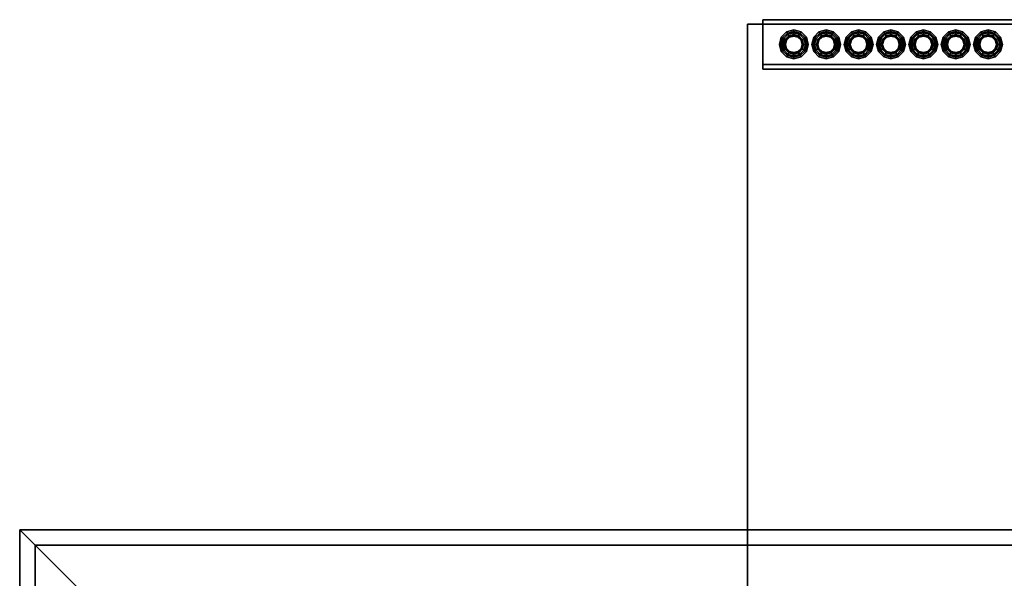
# Model space of a CAD drawing. Header units: metres. Extents: x -2 to 38, y -14 to 35.9.
# Tile 6 of 39: x 5.3 to 11.7, y 30.4 to 34. Entities that reach past the tile are written whole.
import ezdxf

# ---------------------------------------------------------------- set-up
doc = ezdxf.new("R2010")
doc.units = ezdxf.units.M
for name, color, linetype in [('GRANITE', 8, 'Continuous'), ('RUSTIC', 8, 'Continuous'), ('SLATE', 8, 'Continuous'), ('SOFFIT', 8, 'Continuous'), ('STUCCO', 8, 'Continuous')]:
    doc.layers.add(name, color=color, linetype=linetype)

msp = doc.modelspace()

# ---------------------------------------------------------------- linework, layer by layer
at = {"layer": 'GRANITE'}
for points in [[(10, 30), (10, 34), (26, 34), (26, 30)], [(10, 30), (26, 30), (26, 34), (10, 34)]]:
    msp.add_lwpolyline(points, close=True, dxfattribs=at)
at = {"layer": 'RUSTIC'}
for points in [[(10, 30), (10, 34), (26, 34), (26, 30)], [(10, 30), (26, 30), (26, 34), (10, 34)]]:
    msp.add_lwpolyline(points, close=True, dxfattribs=at)
at = {"layer": 'SLATE'}
for points in [[(5.28, 30.72), (5.28, 15.28), (13, 23)], [(30.72, 30.72), (5.28, 30.72), (13, 23), (23, 23)]]:
    msp.add_lwpolyline(points, close=True, dxfattribs=at)
at = {"layer": 'SOFFIT'}
msp.add_lwpolyline([(5.28, 15.28), (5.28, 30.72), (30.72, 30.72), (30.72, 15.28)], close=True, dxfattribs=at)
at = {"layer": 'STUCCO'}
for points in [[(10.1, 33.71), (10.1, 34.03), (16, 34.03), (16, 33.71)], [(10.1, 33.71), (16, 33.71), (16, 34.03), (10.1, 34.03)], [(10.1, 33.74), (10.1, 34), (16, 34), (16, 33.74)], [(10.1, 33.74), (16, 33.74), (16, 34), (10.1, 34)], [(10.2493, 33.8993), (10.2415, 33.87), (10.2063, 33.87), (10.2188, 33.9169)], [(10.2188, 33.9169), (10.2063, 33.87), (10.216, 33.87), (10.2272, 33.912)], [(10.2272, 33.912), (10.216, 33.87), (10.2415, 33.87), (10.2493, 33.8993)], [(10.2707, 33.9207), (10.2493, 33.8993), (10.2188, 33.9169), (10.2531, 33.9512)], [(10.2531, 33.9512), (10.2188, 33.9169), (10.2272, 33.912), (10.258, 33.9427)], [(10.365, 33.8325), (10.3375, 33.8051), (10.3, 33.795), (10.2625, 33.8051), (10.235, 33.8325), (10.225, 33.87), (10.235, 33.9075), (10.2625, 33.935), (10.3, 33.945), (10.3375, 33.935), (10.365, 33.9075), (10.375, 33.87)], [(10.235, 33.9075), (10.225, 33.87), (10.2415, 33.87), (10.2493, 33.8993)], [(10.258, 33.9427), (10.2272, 33.912), (10.2493, 33.8993), (10.2707, 33.9207)], [(10.2625, 33.935), (10.235, 33.9075), (10.2493, 33.8993), (10.2707, 33.9207)], [(10.3637, 33.87), (10.3552, 33.9019), (10.3319, 33.9252), (10.3, 33.9338), (10.2681, 33.9252), (10.2448, 33.9019), (10.2363, 33.87), (10.2448, 33.8381), (10.2681, 33.8148), (10.3, 33.8062), (10.3319, 33.8148), (10.3552, 33.8381)], [(10.273, 33.9168), (10.2532, 33.897), (10.2448, 33.9019), (10.2681, 33.9252)], [(10.2707, 33.9207), (10.2493, 33.8993), (10.2532, 33.897), (10.273, 33.9168)], [(10.3, 33.9285), (10.2707, 33.9207), (10.2531, 33.9512), (10.3, 33.9637)], [(10.3, 33.9637), (10.2531, 33.9512), (10.258, 33.9427), (10.3, 33.954)], [(10.3, 33.954), (10.258, 33.9427), (10.2707, 33.9207), (10.3, 33.9285)], [(10.3, 33.945), (10.2625, 33.935), (10.2707, 33.9207), (10.3, 33.9285)], [(10.3, 33.924), (10.273, 33.9168), (10.2681, 33.9252), (10.3, 33.9338)], [(10.3, 33.9285), (10.2707, 33.9207), (10.273, 33.9168), (10.3, 33.924)], [(10.3293, 33.9207), (10.3, 33.9285), (10.3, 33.9637), (10.3469, 33.9512)], [(10.3469, 33.9512), (10.3, 33.9637), (10.3, 33.954), (10.342, 33.9427)], [(10.342, 33.9427), (10.3, 33.954), (10.3, 33.9285), (10.3293, 33.9207)], [(10.3375, 33.935), (10.3, 33.945), (10.3, 33.9285), (10.3293, 33.9207)], [(10.327, 33.9168), (10.3, 33.924), (10.3, 33.9338), (10.3319, 33.9252)], [(10.3293, 33.9207), (10.3, 33.9285), (10.3, 33.924), (10.327, 33.9168)], [(10.3468, 33.897), (10.327, 33.9168), (10.3319, 33.9252), (10.3552, 33.9019)], [(10.3507, 33.8993), (10.3293, 33.9207), (10.327, 33.9168), (10.3468, 33.897)], [(10.3507, 33.8993), (10.3293, 33.9207), (10.3469, 33.9512), (10.3812, 33.9169)], [(10.3727, 33.912), (10.342, 33.9427), (10.3293, 33.9207), (10.3507, 33.8993)], [(10.365, 33.9075), (10.3375, 33.935), (10.3293, 33.9207), (10.3507, 33.8993)], [(10.3812, 33.9169), (10.3469, 33.9512), (10.342, 33.9427), (10.3727, 33.912)], [(10.3585, 33.87), (10.3507, 33.8993), (10.3812, 33.9169), (10.3938, 33.87)], [(10.384, 33.87), (10.3727, 33.912), (10.3507, 33.8993), (10.3585, 33.87)], [(10.375, 33.87), (10.365, 33.9075), (10.3507, 33.8993), (10.3585, 33.87)], [(10.3938, 33.87), (10.3812, 33.9169), (10.3727, 33.912), (10.384, 33.87)], [(10.4593, 33.8993), (10.4515, 33.87), (10.4162, 33.87), (10.4288, 33.9169)], [(10.4288, 33.9169), (10.4162, 33.87), (10.426, 33.87), (10.4373, 33.912)], [(10.4373, 33.912), (10.426, 33.87), (10.4515, 33.87), (10.4593, 33.8993)], [(10.4808, 33.9207), (10.4593, 33.8993), (10.4288, 33.9169), (10.4631, 33.9512)], [(10.4631, 33.9512), (10.4288, 33.9169), (10.4373, 33.912), (10.468, 33.9427)], [(10.5749, 33.8325), (10.5475, 33.8051), (10.51, 33.795), (10.4725, 33.8051), (10.4451, 33.8325), (10.435, 33.87), (10.4451, 33.9075), (10.4725, 33.935), (10.51, 33.945), (10.5475, 33.935), (10.5749, 33.9075), (10.585, 33.87)], [(10.4451, 33.9075), (10.435, 33.87), (10.4515, 33.87), (10.4593, 33.8993)], [(10.468, 33.9427), (10.4373, 33.912), (10.4593, 33.8993), (10.4808, 33.9207)], [(10.4725, 33.935), (10.4451, 33.9075), (10.4593, 33.8993), (10.4808, 33.9207)], [(10.5738, 33.87), (10.5652, 33.9019), (10.5419, 33.9252), (10.51, 33.9338), (10.4781, 33.9252), (10.4548, 33.9019), (10.4462, 33.87), (10.4548, 33.8381), (10.4781, 33.8148), (10.51, 33.8062), (10.5419, 33.8148), (10.5652, 33.8381)], [(10.483, 33.9168), (10.4632, 33.897), (10.4548, 33.9019), (10.4781, 33.9252)], [(10.4808, 33.9207), (10.4593, 33.8993), (10.4632, 33.897), (10.483, 33.9168)], [(10.51, 33.9285), (10.4808, 33.9207), (10.4631, 33.9512), (10.51, 33.9637)], [(10.51, 33.9637), (10.4631, 33.9512), (10.468, 33.9427), (10.51, 33.954)], [(10.51, 33.954), (10.468, 33.9427), (10.4808, 33.9207), (10.51, 33.9285)], [(10.51, 33.945), (10.4725, 33.935), (10.4808, 33.9207), (10.51, 33.9285)], [(10.51, 33.924), (10.483, 33.9168), (10.4781, 33.9252), (10.51, 33.9338)], [(10.51, 33.9285), (10.4808, 33.9207), (10.483, 33.9168), (10.51, 33.924)], [(10.5392, 33.9207), (10.51, 33.9285), (10.51, 33.9637), (10.5569, 33.9512)], [(10.5569, 33.9512), (10.51, 33.9637), (10.51, 33.954), (10.552, 33.9427)], [(10.552, 33.9427), (10.51, 33.954), (10.51, 33.9285), (10.5392, 33.9207)], [(10.5475, 33.935), (10.51, 33.945), (10.51, 33.9285), (10.5392, 33.9207)], [(10.537, 33.9168), (10.51, 33.924), (10.51, 33.9338), (10.5419, 33.9252)], [(10.5392, 33.9207), (10.51, 33.9285), (10.51, 33.924), (10.537, 33.9168)], [(10.5568, 33.897), (10.537, 33.9168), (10.5419, 33.9252), (10.5652, 33.9019)], [(10.5607, 33.8993), (10.5392, 33.9207), (10.537, 33.9168), (10.5568, 33.897)], [(10.5607, 33.8993), (10.5392, 33.9207), (10.5569, 33.9512), (10.5912, 33.9169)], [(10.5828, 33.912), (10.552, 33.9427), (10.5392, 33.9207), (10.5607, 33.8993)], [(10.5749, 33.9075), (10.5475, 33.935), (10.5392, 33.9207), (10.5607, 33.8993)], [(10.5912, 33.9169), (10.5569, 33.9512), (10.552, 33.9427), (10.5828, 33.912)], [(10.5685, 33.87), (10.5607, 33.8993), (10.5912, 33.9169), (10.6037, 33.87)], [(10.594, 33.87), (10.5828, 33.912), (10.5607, 33.8993), (10.5685, 33.87)], [(10.585, 33.87), (10.5749, 33.9075), (10.5607, 33.8993), (10.5685, 33.87)], [(10.6037, 33.87), (10.5912, 33.9169), (10.5828, 33.912), (10.594, 33.87)], [(10.6693, 33.8993), (10.6615, 33.87), (10.6263, 33.87), (10.6388, 33.9169)], [(10.6388, 33.9169), (10.6263, 33.87), (10.636, 33.87), (10.6472, 33.912)], [(10.6472, 33.912), (10.636, 33.87), (10.6615, 33.87), (10.6693, 33.8993)], [(10.6907, 33.9207), (10.6693, 33.8993), (10.6388, 33.9169), (10.6731, 33.9512)], [(10.6731, 33.9512), (10.6388, 33.9169), (10.6472, 33.912), (10.678, 33.9427)], [(10.785, 33.8325), (10.7575, 33.8051), (10.72, 33.795), (10.6825, 33.8051), (10.655, 33.8325), (10.645, 33.87), (10.655, 33.9075), (10.6825, 33.935), (10.72, 33.945), (10.7575, 33.935), (10.785, 33.9075), (10.795, 33.87)], [(10.655, 33.9075), (10.645, 33.87), (10.6615, 33.87), (10.6693, 33.8993)], [(10.678, 33.9427), (10.6472, 33.912), (10.6693, 33.8993), (10.6907, 33.9207)], [(10.6825, 33.935), (10.655, 33.9075), (10.6693, 33.8993), (10.6907, 33.9207)], [(10.7837, 33.87), (10.7752, 33.9019), (10.7519, 33.9252), (10.72, 33.9338), (10.6881, 33.9252), (10.6648, 33.9019), (10.6562, 33.87), (10.6648, 33.8381), (10.6881, 33.8148), (10.72, 33.8062), (10.7519, 33.8148), (10.7752, 33.8381)], [(10.693, 33.9168), (10.6732, 33.897), (10.6648, 33.9019), (10.6881, 33.9252)], [(10.6907, 33.9207), (10.6693, 33.8993), (10.6732, 33.897), (10.693, 33.9168)], [(10.72, 33.9285), (10.6907, 33.9207), (10.6731, 33.9512), (10.72, 33.9637)], [(10.72, 33.9637), (10.6731, 33.9512), (10.678, 33.9427), (10.72, 33.954)], [(10.72, 33.954), (10.678, 33.9427), (10.6907, 33.9207), (10.72, 33.9285)], [(10.72, 33.945), (10.6825, 33.935), (10.6907, 33.9207), (10.72, 33.9285)], [(10.72, 33.924), (10.693, 33.9168), (10.6881, 33.9252), (10.72, 33.9338)], [(10.72, 33.9285), (10.6907, 33.9207), (10.693, 33.9168), (10.72, 33.924)], [(10.7492, 33.9207), (10.72, 33.9285), (10.72, 33.9637), (10.7669, 33.9512)], [(10.7669, 33.9512), (10.72, 33.9637), (10.72, 33.954), (10.762, 33.9427)], [(10.762, 33.9427), (10.72, 33.954), (10.72, 33.9285), (10.7492, 33.9207)], [(10.7575, 33.935), (10.72, 33.945), (10.72, 33.9285), (10.7492, 33.9207)], [(10.747, 33.9168), (10.72, 33.924), (10.72, 33.9338), (10.7519, 33.9252)], [(10.7492, 33.9207), (10.72, 33.9285), (10.72, 33.924), (10.747, 33.9168)], [(10.7668, 33.897), (10.747, 33.9168), (10.7519, 33.9252), (10.7752, 33.9019)], [(10.7707, 33.8993), (10.7492, 33.9207), (10.747, 33.9168), (10.7668, 33.897)], [(10.7707, 33.8993), (10.7492, 33.9207), (10.7669, 33.9512), (10.8012, 33.9169)], [(10.7927, 33.912), (10.762, 33.9427), (10.7492, 33.9207), (10.7707, 33.8993)], [(10.785, 33.9075), (10.7575, 33.935), (10.7492, 33.9207), (10.7707, 33.8993)], [(10.8012, 33.9169), (10.7669, 33.9512), (10.762, 33.9427), (10.7927, 33.912)], [(10.7785, 33.87), (10.7707, 33.8993), (10.8012, 33.9169), (10.8138, 33.87)], [(10.804, 33.87), (10.7927, 33.912), (10.7707, 33.8993), (10.7785, 33.87)], [(10.795, 33.87), (10.785, 33.9075), (10.7707, 33.8993), (10.7785, 33.87)], [(10.8138, 33.87), (10.8012, 33.9169), (10.7927, 33.912), (10.804, 33.87)], [(10.8793, 33.8993), (10.8715, 33.87), (10.8362, 33.87), (10.8488, 33.9169)], [(10.8488, 33.9169), (10.8362, 33.87), (10.846, 33.87), (10.8573, 33.912)], [(10.8573, 33.912), (10.846, 33.87), (10.8715, 33.87), (10.8793, 33.8993)], [(10.9008, 33.9207), (10.8793, 33.8993), (10.8488, 33.9169), (10.8831, 33.9512)], [(10.8831, 33.9512), (10.8488, 33.9169), (10.8573, 33.912), (10.888, 33.9427)], [(10.9949, 33.8325), (10.9675, 33.8051), (10.93, 33.795), (10.8925, 33.8051), (10.8651, 33.8325), (10.855, 33.87), (10.8651, 33.9075), (10.8925, 33.935), (10.93, 33.945), (10.9675, 33.935), (10.9949, 33.9075), (11.005, 33.87)], [(10.8651, 33.9075), (10.855, 33.87), (10.8715, 33.87), (10.8793, 33.8993)], [(10.888, 33.9427), (10.8573, 33.912), (10.8793, 33.8993), (10.9008, 33.9207)], [(10.8925, 33.935), (10.8651, 33.9075), (10.8793, 33.8993), (10.9008, 33.9207)], [(10.9938, 33.87), (10.9852, 33.9019), (10.9619, 33.9252), (10.93, 33.9338), (10.8981, 33.9252), (10.8748, 33.9019), (10.8663, 33.87), (10.8748, 33.8381), (10.8981, 33.8148), (10.93, 33.8062), (10.9619, 33.8148), (10.9852, 33.8381)], [(10.903, 33.9168), (10.8832, 33.897), (10.8748, 33.9019), (10.8981, 33.9252)], [(10.9008, 33.9207), (10.8793, 33.8993), (10.8832, 33.897), (10.903, 33.9168)], [(10.93, 33.9285), (10.9008, 33.9207), (10.8831, 33.9512), (10.93, 33.9637)], [(10.93, 33.9637), (10.8831, 33.9512), (10.888, 33.9427), (10.93, 33.954)], [(10.93, 33.954), (10.888, 33.9427), (10.9008, 33.9207), (10.93, 33.9285)], [(10.93, 33.945), (10.8925, 33.935), (10.9008, 33.9207), (10.93, 33.9285)], [(10.93, 33.924), (10.903, 33.9168), (10.8981, 33.9252), (10.93, 33.9338)], [(10.93, 33.9285), (10.9008, 33.9207), (10.903, 33.9168), (10.93, 33.924)], [(10.9593, 33.9207), (10.93, 33.9285), (10.93, 33.9637), (10.9769, 33.9512)], [(10.9769, 33.9512), (10.93, 33.9637), (10.93, 33.954), (10.972, 33.9427)], [(10.972, 33.9427), (10.93, 33.954), (10.93, 33.9285), (10.9593, 33.9207)], [(10.9675, 33.935), (10.93, 33.945), (10.93, 33.9285), (10.9593, 33.9207)], [(10.957, 33.9168), (10.93, 33.924), (10.93, 33.9338), (10.9619, 33.9252)], [(10.9593, 33.9207), (10.93, 33.9285), (10.93, 33.924), (10.957, 33.9168)], [(10.9768, 33.897), (10.957, 33.9168), (10.9619, 33.9252), (10.9852, 33.9019)], [(10.9807, 33.8993), (10.9593, 33.9207), (10.957, 33.9168), (10.9768, 33.897)], [(10.9807, 33.8993), (10.9593, 33.9207), (10.9769, 33.9512), (11.0112, 33.9169)], [(11.0028, 33.912), (10.972, 33.9427), (10.9593, 33.9207), (10.9807, 33.8993)], [(10.9949, 33.9075), (10.9675, 33.935), (10.9593, 33.9207), (10.9807, 33.8993)], [(11.0112, 33.9169), (10.9769, 33.9512), (10.972, 33.9427), (11.0028, 33.912)], [(10.9885, 33.87), (10.9807, 33.8993), (11.0112, 33.9169), (11.0237, 33.87)], [(11.014, 33.87), (11.0028, 33.912), (10.9807, 33.8993), (10.9885, 33.87)], [(11.005, 33.87), (10.9949, 33.9075), (10.9807, 33.8993), (10.9885, 33.87)], [(11.0237, 33.87), (11.0112, 33.9169), (11.0028, 33.912), (11.014, 33.87)], [(11.0893, 33.8993), (11.0815, 33.87), (11.0463, 33.87), (11.0588, 33.9169)], [(11.0588, 33.9169), (11.0463, 33.87), (11.056, 33.87), (11.0672, 33.912)], [(11.0672, 33.912), (11.056, 33.87), (11.0815, 33.87), (11.0893, 33.8993)], [(11.1107, 33.9207), (11.0893, 33.8993), (11.0588, 33.9169), (11.0931, 33.9512)], [(11.0931, 33.9512), (11.0588, 33.9169), (11.0672, 33.912), (11.098, 33.9427)], [(11.205, 33.8325), (11.1775, 33.8051), (11.14, 33.795), (11.1025, 33.8051), (11.075, 33.8325), (11.065, 33.87), (11.075, 33.9075), (11.1025, 33.935), (11.14, 33.945), (11.1775, 33.935), (11.205, 33.9075), (11.215, 33.87)], [(11.075, 33.9075), (11.065, 33.87), (11.0815, 33.87), (11.0893, 33.8993)], [(11.098, 33.9427), (11.0672, 33.912), (11.0893, 33.8993), (11.1107, 33.9207)], [(11.1025, 33.935), (11.075, 33.9075), (11.0893, 33.8993), (11.1107, 33.9207)], [(11.2037, 33.87), (11.1952, 33.9019), (11.1719, 33.9252), (11.14, 33.9338), (11.1081, 33.9252), (11.0848, 33.9019), (11.0762, 33.87), (11.0848, 33.8381), (11.1081, 33.8148), (11.14, 33.8062), (11.1719, 33.8148), (11.1952, 33.8381)], [(11.113, 33.9168), (11.0932, 33.897), (11.0848, 33.9019), (11.1081, 33.9252)], [(11.1107, 33.9207), (11.0893, 33.8993), (11.0932, 33.897), (11.113, 33.9168)], [(11.14, 33.9285), (11.1107, 33.9207), (11.0931, 33.9512), (11.14, 33.9637)], [(11.14, 33.9637), (11.0931, 33.9512), (11.098, 33.9427), (11.14, 33.954)], [(11.14, 33.954), (11.098, 33.9427), (11.1107, 33.9207), (11.14, 33.9285)], [(11.14, 33.945), (11.1025, 33.935), (11.1107, 33.9207), (11.14, 33.9285)], [(11.14, 33.924), (11.113, 33.9168), (11.1081, 33.9252), (11.14, 33.9338)], [(11.14, 33.9285), (11.1107, 33.9207), (11.113, 33.9168), (11.14, 33.924)], [(11.1692, 33.9207), (11.14, 33.9285), (11.14, 33.9637), (11.1869, 33.9512)], [(11.1869, 33.9512), (11.14, 33.9637), (11.14, 33.954), (11.182, 33.9427)], [(11.182, 33.9427), (11.14, 33.954), (11.14, 33.9285), (11.1692, 33.9207)], [(11.1775, 33.935), (11.14, 33.945), (11.14, 33.9285), (11.1692, 33.9207)], [(11.167, 33.9168), (11.14, 33.924), (11.14, 33.9338), (11.1719, 33.9252)], [(11.1692, 33.9207), (11.14, 33.9285), (11.14, 33.924), (11.167, 33.9168)], [(11.1868, 33.897), (11.167, 33.9168), (11.1719, 33.9252), (11.1952, 33.9019)], [(11.1907, 33.8993), (11.1692, 33.9207), (11.167, 33.9168), (11.1868, 33.897)], [(11.1907, 33.8993), (11.1692, 33.9207), (11.1869, 33.9512), (11.2212, 33.9169)], [(11.2127, 33.912), (11.182, 33.9427), (11.1692, 33.9207), (11.1907, 33.8993)], [(11.205, 33.9075), (11.1775, 33.935), (11.1692, 33.9207), (11.1907, 33.8993)], [(11.2212, 33.9169), (11.1869, 33.9512), (11.182, 33.9427), (11.2127, 33.912)], [(11.1985, 33.87), (11.1907, 33.8993), (11.2212, 33.9169), (11.2338, 33.87)], [(11.224, 33.87), (11.2127, 33.912), (11.1907, 33.8993), (11.1985, 33.87)], [(11.215, 33.87), (11.205, 33.9075), (11.1907, 33.8993), (11.1985, 33.87)], [(11.2338, 33.87), (11.2212, 33.9169), (11.2127, 33.912), (11.224, 33.87)], [(11.2993, 33.8993), (11.2915, 33.87), (11.2562, 33.87), (11.2688, 33.9169)], [(11.2688, 33.9169), (11.2562, 33.87), (11.266, 33.87), (11.2773, 33.912)], [(11.2773, 33.912), (11.266, 33.87), (11.2915, 33.87), (11.2993, 33.8993)], [(11.3208, 33.9207), (11.2993, 33.8993), (11.2688, 33.9169), (11.3031, 33.9512)], [(11.3031, 33.9512), (11.2688, 33.9169), (11.2773, 33.912), (11.308, 33.9427)], [(11.4149, 33.8325), (11.3875, 33.8051), (11.35, 33.795), (11.3125, 33.8051), (11.2851, 33.8325), (11.275, 33.87), (11.2851, 33.9075), (11.3125, 33.935), (11.35, 33.945), (11.3875, 33.935), (11.4149, 33.9075), (11.425, 33.87)], [(11.2851, 33.9075), (11.275, 33.87), (11.2915, 33.87), (11.2993, 33.8993)], [(11.308, 33.9427), (11.2773, 33.912), (11.2993, 33.8993), (11.3208, 33.9207)], [(11.3125, 33.935), (11.2851, 33.9075), (11.2993, 33.8993), (11.3208, 33.9207)], [(11.4138, 33.87), (11.4052, 33.9019), (11.3819, 33.9252), (11.35, 33.9338), (11.3181, 33.9252), (11.2948, 33.9019), (11.2863, 33.87), (11.2948, 33.8381), (11.3181, 33.8148), (11.35, 33.8062), (11.3819, 33.8148), (11.4052, 33.8381)], [(11.323, 33.9168), (11.3032, 33.897), (11.2948, 33.9019), (11.3181, 33.9252)], [(11.3208, 33.9207), (11.2993, 33.8993), (11.3032, 33.897), (11.323, 33.9168)], [(11.35, 33.9285), (11.3208, 33.9207), (11.3031, 33.9512), (11.35, 33.9637)], [(11.35, 33.9637), (11.3031, 33.9512), (11.308, 33.9427), (11.35, 33.954)], [(11.35, 33.954), (11.308, 33.9427), (11.3208, 33.9207), (11.35, 33.9285)], [(11.35, 33.945), (11.3125, 33.935), (11.3208, 33.9207), (11.35, 33.9285)], [(11.35, 33.924), (11.323, 33.9168), (11.3181, 33.9252), (11.35, 33.9338)], [(11.35, 33.9285), (11.3208, 33.9207), (11.323, 33.9168), (11.35, 33.924)], [(11.3793, 33.9207), (11.35, 33.9285), (11.35, 33.9637), (11.3969, 33.9512)], [(11.3969, 33.9512), (11.35, 33.9637), (11.35, 33.954), (11.392, 33.9427)], [(11.392, 33.9427), (11.35, 33.954), (11.35, 33.9285), (11.3793, 33.9207)], [(11.3875, 33.935), (11.35, 33.945), (11.35, 33.9285), (11.3793, 33.9207)], [(11.377, 33.9168), (11.35, 33.924), (11.35, 33.9338), (11.3819, 33.9252)], [(11.3793, 33.9207), (11.35, 33.9285), (11.35, 33.924), (11.377, 33.9168)], [(11.3968, 33.897), (11.377, 33.9168), (11.3819, 33.9252), (11.4052, 33.9019)], [(11.4007, 33.8993), (11.3793, 33.9207), (11.377, 33.9168), (11.3968, 33.897)], [(11.4007, 33.8993), (11.3793, 33.9207), (11.3969, 33.9512), (11.4312, 33.9169)], [(11.4228, 33.912), (11.392, 33.9427), (11.3793, 33.9207), (11.4007, 33.8993)], [(11.4149, 33.9075), (11.3875, 33.935), (11.3793, 33.9207), (11.4007, 33.8993)], [(11.4312, 33.9169), (11.3969, 33.9512), (11.392, 33.9427), (11.4228, 33.912)], [(11.4085, 33.87), (11.4007, 33.8993), (11.4312, 33.9169), (11.4437, 33.87)], [(11.434, 33.87), (11.4228, 33.912), (11.4007, 33.8993), (11.4085, 33.87)], [(11.425, 33.87), (11.4149, 33.9075), (11.4007, 33.8993), (11.4085, 33.87)], [(11.4437, 33.87), (11.4312, 33.9169), (11.4228, 33.912), (11.434, 33.87)], [(11.5093, 33.8993), (11.5015, 33.87), (11.4663, 33.87), (11.4788, 33.9169)], [(11.4788, 33.9169), (11.4663, 33.87), (11.476, 33.87), (11.4872, 33.912)], [(11.4872, 33.912), (11.476, 33.87), (11.5015, 33.87), (11.5093, 33.8993)], [(11.5307, 33.9207), (11.5093, 33.8993), (11.4788, 33.9169), (11.5131, 33.9512)], [(11.5131, 33.9512), (11.4788, 33.9169), (11.4872, 33.912), (11.518, 33.9427)], [(11.625, 33.8325), (11.5975, 33.8051), (11.56, 33.795), (11.5225, 33.8051), (11.4951, 33.8325), (11.485, 33.87), (11.4951, 33.9075), (11.5225, 33.935), (11.56, 33.945), (11.5975, 33.935), (11.625, 33.9075), (11.635, 33.87)], [(11.4951, 33.9075), (11.485, 33.87), (11.5015, 33.87), (11.5093, 33.8993)], [(11.518, 33.9427), (11.4872, 33.912), (11.5093, 33.8993), (11.5307, 33.9207)], [(11.5225, 33.935), (11.4951, 33.9075), (11.5093, 33.8993), (11.5307, 33.9207)], [(11.6237, 33.87), (11.6152, 33.9019), (11.5919, 33.9252), (11.56, 33.9338), (11.5281, 33.9252), (11.5048, 33.9019), (11.4962, 33.87), (11.5048, 33.8381), (11.5281, 33.8148), (11.56, 33.8062), (11.5919, 33.8148), (11.6152, 33.8381)], [(11.533, 33.9168), (11.5132, 33.897), (11.5048, 33.9019), (11.5281, 33.9252)], [(11.5307, 33.9207), (11.5093, 33.8993), (11.5132, 33.897), (11.533, 33.9168)], [(11.56, 33.9285), (11.5307, 33.9207), (11.5131, 33.9512), (11.56, 33.9637)], [(11.56, 33.9637), (11.5131, 33.9512), (11.518, 33.9427), (11.56, 33.954)], [(11.56, 33.954), (11.518, 33.9427), (11.5307, 33.9207), (11.56, 33.9285)], [(11.56, 33.945), (11.5225, 33.935), (11.5307, 33.9207), (11.56, 33.9285)], [(11.56, 33.924), (11.533, 33.9168), (11.5281, 33.9252), (11.56, 33.9338)], [(11.56, 33.9285), (11.5307, 33.9207), (11.533, 33.9168), (11.56, 33.924)], [(11.5892, 33.9207), (11.56, 33.9285), (11.56, 33.9637), (11.6069, 33.9512)], [(11.6069, 33.9512), (11.56, 33.9637), (11.56, 33.954), (11.602, 33.9427)], [(11.602, 33.9427), (11.56, 33.954), (11.56, 33.9285), (11.5892, 33.9207)], [(11.5975, 33.935), (11.56, 33.945), (11.56, 33.9285), (11.5892, 33.9207)], [(11.587, 33.9168), (11.56, 33.924), (11.56, 33.9338), (11.5919, 33.9252)], [(11.5892, 33.9207), (11.56, 33.9285), (11.56, 33.924), (11.587, 33.9168)], [(11.6068, 33.897), (11.587, 33.9168), (11.5919, 33.9252), (11.6152, 33.9019)], [(11.6107, 33.8993), (11.5892, 33.9207), (11.587, 33.9168), (11.6068, 33.897)], [(11.6107, 33.8993), (11.5892, 33.9207), (11.6069, 33.9512), (11.6412, 33.9169)], [(11.6327, 33.912), (11.602, 33.9427), (11.5892, 33.9207), (11.6107, 33.8993)], [(11.625, 33.9075), (11.5975, 33.935), (11.5892, 33.9207), (11.6107, 33.8993)], [(11.6412, 33.9169), (11.6069, 33.9512), (11.602, 33.9427), (11.6327, 33.912)], [(11.6185, 33.87), (11.6107, 33.8993), (11.6412, 33.9169), (11.6538, 33.87)], [(11.644, 33.87), (11.6327, 33.912), (11.6107, 33.8993), (11.6185, 33.87)], [(11.635, 33.87), (11.625, 33.9075), (11.6107, 33.8993), (11.6185, 33.87)], [(11.6538, 33.87), (11.6412, 33.9169), (11.6327, 33.912), (11.644, 33.87)], [(10.2415, 33.87), (10.2493, 33.8407), (10.2188, 33.8231), (10.2063, 33.87)], [(10.2063, 33.87), (10.2188, 33.8231), (10.2272, 33.828), (10.216, 33.87)], [(10.216, 33.87), (10.2272, 33.828), (10.2493, 33.8407), (10.2415, 33.87)], [(10.2493, 33.8407), (10.2707, 33.8193), (10.2531, 33.7888), (10.2188, 33.8231)], [(10.225, 33.87), (10.235, 33.8325), (10.2493, 33.8407), (10.2415, 33.87)], [(10.2272, 33.828), (10.258, 33.7972), (10.2707, 33.8193), (10.2493, 33.8407)], [(10.235, 33.8325), (10.2625, 33.8051), (10.2707, 33.8193), (10.2493, 33.8407)], [(10.2532, 33.897), (10.246, 33.87), (10.2363, 33.87), (10.2448, 33.9019)], [(10.246, 33.87), (10.2532, 33.843), (10.2448, 33.8381), (10.2363, 33.87)], [(10.2493, 33.8993), (10.2415, 33.87), (10.246, 33.87), (10.2532, 33.897)], [(10.2415, 33.87), (10.2493, 33.8407), (10.2532, 33.843), (10.246, 33.87)], [(10.2532, 33.843), (10.273, 33.8232), (10.2681, 33.8148), (10.2448, 33.8381)], [(10.2493, 33.8407), (10.2707, 33.8193), (10.273, 33.8232), (10.2532, 33.843)], [(10.3293, 33.8193), (10.3507, 33.8407), (10.3468, 33.843), (10.327, 33.8232)], [(10.327, 33.8232), (10.3468, 33.843), (10.3552, 33.8381), (10.3319, 33.8148)], [(10.3375, 33.8051), (10.365, 33.8325), (10.3507, 33.8407), (10.3293, 33.8193)], [(10.3293, 33.8193), (10.3507, 33.8407), (10.3812, 33.8231), (10.3469, 33.7888)], [(10.342, 33.7972), (10.3727, 33.828), (10.3507, 33.8407), (10.3293, 33.8193)], [(10.354, 33.87), (10.3468, 33.897), (10.3552, 33.9019), (10.3637, 33.87)], [(10.3585, 33.87), (10.3507, 33.8993), (10.3468, 33.897), (10.354, 33.87)], [(10.3507, 33.8407), (10.3585, 33.87), (10.354, 33.87), (10.3468, 33.843)], [(10.3468, 33.843), (10.354, 33.87), (10.3637, 33.87), (10.3552, 33.8381)], [(10.365, 33.8325), (10.375, 33.87), (10.3585, 33.87), (10.3507, 33.8407)], [(10.3507, 33.8407), (10.3585, 33.87), (10.3938, 33.87), (10.3812, 33.8231)], [(10.3727, 33.828), (10.384, 33.87), (10.3585, 33.87), (10.3507, 33.8407)], [(10.3812, 33.8231), (10.3938, 33.87), (10.384, 33.87), (10.3727, 33.828)], [(10.4515, 33.87), (10.4593, 33.8407), (10.4288, 33.8231), (10.4162, 33.87)], [(10.4162, 33.87), (10.4288, 33.8231), (10.4373, 33.828), (10.426, 33.87)], [(10.426, 33.87), (10.4373, 33.828), (10.4593, 33.8407), (10.4515, 33.87)], [(10.4593, 33.8407), (10.4808, 33.8193), (10.4631, 33.7888), (10.4288, 33.8231)], [(10.435, 33.87), (10.4451, 33.8325), (10.4593, 33.8407), (10.4515, 33.87)], [(10.4373, 33.828), (10.468, 33.7972), (10.4808, 33.8193), (10.4593, 33.8407)], [(10.4451, 33.8325), (10.4725, 33.8051), (10.4808, 33.8193), (10.4593, 33.8407)], [(10.4632, 33.897), (10.456, 33.87), (10.4462, 33.87), (10.4548, 33.9019)], [(10.456, 33.87), (10.4632, 33.843), (10.4548, 33.8381), (10.4462, 33.87)], [(10.4593, 33.8993), (10.4515, 33.87), (10.456, 33.87), (10.4632, 33.897)], [(10.4515, 33.87), (10.4593, 33.8407), (10.4632, 33.843), (10.456, 33.87)], [(10.4632, 33.843), (10.483, 33.8232), (10.4781, 33.8148), (10.4548, 33.8381)], [(10.4593, 33.8407), (10.4808, 33.8193), (10.483, 33.8232), (10.4632, 33.843)], [(10.5392, 33.8193), (10.5607, 33.8407), (10.5568, 33.843), (10.537, 33.8232)], [(10.537, 33.8232), (10.5568, 33.843), (10.5652, 33.8381), (10.5419, 33.8148)], [(10.5475, 33.8051), (10.5749, 33.8325), (10.5607, 33.8407), (10.5392, 33.8193)], [(10.5392, 33.8193), (10.5607, 33.8407), (10.5912, 33.8231), (10.5569, 33.7888)], [(10.552, 33.7972), (10.5828, 33.828), (10.5607, 33.8407), (10.5392, 33.8193)], [(10.564, 33.87), (10.5568, 33.897), (10.5652, 33.9019), (10.5738, 33.87)], [(10.5685, 33.87), (10.5607, 33.8993), (10.5568, 33.897), (10.564, 33.87)], [(10.5607, 33.8407), (10.5685, 33.87), (10.564, 33.87), (10.5568, 33.843)], [(10.5568, 33.843), (10.564, 33.87), (10.5738, 33.87), (10.5652, 33.8381)], [(10.5749, 33.8325), (10.585, 33.87), (10.5685, 33.87), (10.5607, 33.8407)], [(10.5607, 33.8407), (10.5685, 33.87), (10.6037, 33.87), (10.5912, 33.8231)], [(10.5828, 33.828), (10.594, 33.87), (10.5685, 33.87), (10.5607, 33.8407)], [(10.5912, 33.8231), (10.6037, 33.87), (10.594, 33.87), (10.5828, 33.828)], [(10.6615, 33.87), (10.6693, 33.8407), (10.6388, 33.8231), (10.6263, 33.87)], [(10.6263, 33.87), (10.6388, 33.8231), (10.6472, 33.828), (10.636, 33.87)], [(10.636, 33.87), (10.6472, 33.828), (10.6693, 33.8407), (10.6615, 33.87)], [(10.6693, 33.8407), (10.6907, 33.8193), (10.6731, 33.7888), (10.6388, 33.8231)], [(10.645, 33.87), (10.655, 33.8325), (10.6693, 33.8407), (10.6615, 33.87)], [(10.6472, 33.828), (10.678, 33.7972), (10.6907, 33.8193), (10.6693, 33.8407)], [(10.655, 33.8325), (10.6825, 33.8051), (10.6907, 33.8193), (10.6693, 33.8407)], [(10.6732, 33.897), (10.666, 33.87), (10.6562, 33.87), (10.6648, 33.9019)], [(10.666, 33.87), (10.6732, 33.843), (10.6648, 33.8381), (10.6562, 33.87)], [(10.6693, 33.8993), (10.6615, 33.87), (10.666, 33.87), (10.6732, 33.897)], [(10.6615, 33.87), (10.6693, 33.8407), (10.6732, 33.843), (10.666, 33.87)], [(10.6732, 33.843), (10.693, 33.8232), (10.6881, 33.8148), (10.6648, 33.8381)], [(10.6693, 33.8407), (10.6907, 33.8193), (10.693, 33.8232), (10.6732, 33.843)], [(10.7492, 33.8193), (10.7707, 33.8407), (10.7668, 33.843), (10.747, 33.8232)], [(10.747, 33.8232), (10.7668, 33.843), (10.7752, 33.8381), (10.7519, 33.8148)], [(10.7575, 33.8051), (10.785, 33.8325), (10.7707, 33.8407), (10.7492, 33.8193)], [(10.7492, 33.8193), (10.7707, 33.8407), (10.8012, 33.8231), (10.7669, 33.7888)], [(10.762, 33.7972), (10.7927, 33.828), (10.7707, 33.8407), (10.7492, 33.8193)], [(10.774, 33.87), (10.7668, 33.897), (10.7752, 33.9019), (10.7837, 33.87)], [(10.7785, 33.87), (10.7707, 33.8993), (10.7668, 33.897), (10.774, 33.87)], [(10.7707, 33.8407), (10.7785, 33.87), (10.774, 33.87), (10.7668, 33.843)], [(10.7668, 33.843), (10.774, 33.87), (10.7837, 33.87), (10.7752, 33.8381)], [(10.785, 33.8325), (10.795, 33.87), (10.7785, 33.87), (10.7707, 33.8407)], [(10.7707, 33.8407), (10.7785, 33.87), (10.8138, 33.87), (10.8012, 33.8231)], [(10.7927, 33.828), (10.804, 33.87), (10.7785, 33.87), (10.7707, 33.8407)], [(10.8012, 33.8231), (10.8138, 33.87), (10.804, 33.87), (10.7927, 33.828)], [(10.8715, 33.87), (10.8793, 33.8407), (10.8488, 33.8231), (10.8362, 33.87)], [(10.8362, 33.87), (10.8488, 33.8231), (10.8573, 33.828), (10.846, 33.87)], [(10.846, 33.87), (10.8573, 33.828), (10.8793, 33.8407), (10.8715, 33.87)], [(10.8793, 33.8407), (10.9008, 33.8193), (10.8831, 33.7888), (10.8488, 33.8231)], [(10.855, 33.87), (10.8651, 33.8325), (10.8793, 33.8407), (10.8715, 33.87)], [(10.8573, 33.828), (10.888, 33.7972), (10.9008, 33.8193), (10.8793, 33.8407)], [(10.8651, 33.8325), (10.8925, 33.8051), (10.9008, 33.8193), (10.8793, 33.8407)], [(10.8832, 33.897), (10.876, 33.87), (10.8663, 33.87), (10.8748, 33.9019)], [(10.876, 33.87), (10.8832, 33.843), (10.8748, 33.8381), (10.8663, 33.87)], [(10.8793, 33.8993), (10.8715, 33.87), (10.876, 33.87), (10.8832, 33.897)], [(10.8715, 33.87), (10.8793, 33.8407), (10.8832, 33.843), (10.876, 33.87)], [(10.8832, 33.843), (10.903, 33.8232), (10.8981, 33.8148), (10.8748, 33.8381)], [(10.8793, 33.8407), (10.9008, 33.8193), (10.903, 33.8232), (10.8832, 33.843)], [(10.9593, 33.8193), (10.9807, 33.8407), (10.9768, 33.843), (10.957, 33.8232)], [(10.957, 33.8232), (10.9768, 33.843), (10.9852, 33.8381), (10.9619, 33.8148)], [(10.9675, 33.8051), (10.9949, 33.8325), (10.9807, 33.8407), (10.9593, 33.8193)], [(10.9593, 33.8193), (10.9807, 33.8407), (11.0112, 33.8231), (10.9769, 33.7888)], [(10.972, 33.7972), (11.0028, 33.828), (10.9807, 33.8407), (10.9593, 33.8193)], [(10.984, 33.87), (10.9768, 33.897), (10.9852, 33.9019), (10.9938, 33.87)], [(10.9885, 33.87), (10.9807, 33.8993), (10.9768, 33.897), (10.984, 33.87)], [(10.9807, 33.8407), (10.9885, 33.87), (10.984, 33.87), (10.9768, 33.843)], [(10.9768, 33.843), (10.984, 33.87), (10.9938, 33.87), (10.9852, 33.8381)], [(10.9949, 33.8325), (11.005, 33.87), (10.9885, 33.87), (10.9807, 33.8407)], [(10.9807, 33.8407), (10.9885, 33.87), (11.0237, 33.87), (11.0112, 33.8231)], [(11.0028, 33.828), (11.014, 33.87), (10.9885, 33.87), (10.9807, 33.8407)], [(11.0112, 33.8231), (11.0237, 33.87), (11.014, 33.87), (11.0028, 33.828)], [(11.0815, 33.87), (11.0893, 33.8407), (11.0588, 33.8231), (11.0463, 33.87)], [(11.0463, 33.87), (11.0588, 33.8231), (11.0672, 33.828), (11.056, 33.87)], [(11.056, 33.87), (11.0672, 33.828), (11.0893, 33.8407), (11.0815, 33.87)], [(11.0893, 33.8407), (11.1107, 33.8193), (11.0931, 33.7888), (11.0588, 33.8231)], [(11.065, 33.87), (11.075, 33.8325), (11.0893, 33.8407), (11.0815, 33.87)], [(11.0672, 33.828), (11.098, 33.7972), (11.1107, 33.8193), (11.0893, 33.8407)], [(11.075, 33.8325), (11.1025, 33.8051), (11.1107, 33.8193), (11.0893, 33.8407)], [(11.0932, 33.897), (11.086, 33.87), (11.0762, 33.87), (11.0848, 33.9019)], [(11.086, 33.87), (11.0932, 33.843), (11.0848, 33.8381), (11.0762, 33.87)], [(11.0893, 33.8993), (11.0815, 33.87), (11.086, 33.87), (11.0932, 33.897)], [(11.0815, 33.87), (11.0893, 33.8407), (11.0932, 33.843), (11.086, 33.87)], [(11.0932, 33.843), (11.113, 33.8232), (11.1081, 33.8148), (11.0848, 33.8381)], [(11.0893, 33.8407), (11.1107, 33.8193), (11.113, 33.8232), (11.0932, 33.843)], [(11.1692, 33.8193), (11.1907, 33.8407), (11.1868, 33.843), (11.167, 33.8232)], [(11.167, 33.8232), (11.1868, 33.843), (11.1952, 33.8381), (11.1719, 33.8148)], [(11.1775, 33.8051), (11.205, 33.8325), (11.1907, 33.8407), (11.1692, 33.8193)], [(11.1692, 33.8193), (11.1907, 33.8407), (11.2212, 33.8231), (11.1869, 33.7888)], [(11.182, 33.7972), (11.2127, 33.828), (11.1907, 33.8407), (11.1692, 33.8193)], [(11.194, 33.87), (11.1868, 33.897), (11.1952, 33.9019), (11.2037, 33.87)], [(11.1985, 33.87), (11.1907, 33.8993), (11.1868, 33.897), (11.194, 33.87)], [(11.1907, 33.8407), (11.1985, 33.87), (11.194, 33.87), (11.1868, 33.843)], [(11.1868, 33.843), (11.194, 33.87), (11.2037, 33.87), (11.1952, 33.8381)], [(11.205, 33.8325), (11.215, 33.87), (11.1985, 33.87), (11.1907, 33.8407)], [(11.1907, 33.8407), (11.1985, 33.87), (11.2338, 33.87), (11.2212, 33.8231)], [(11.2127, 33.828), (11.224, 33.87), (11.1985, 33.87), (11.1907, 33.8407)], [(11.2212, 33.8231), (11.2338, 33.87), (11.224, 33.87), (11.2127, 33.828)], [(11.2915, 33.87), (11.2993, 33.8407), (11.2688, 33.8231), (11.2562, 33.87)], [(11.2562, 33.87), (11.2688, 33.8231), (11.2773, 33.828), (11.266, 33.87)], [(11.266, 33.87), (11.2773, 33.828), (11.2993, 33.8407), (11.2915, 33.87)], [(11.2993, 33.8407), (11.3208, 33.8193), (11.3031, 33.7888), (11.2688, 33.8231)], [(11.275, 33.87), (11.2851, 33.8325), (11.2993, 33.8407), (11.2915, 33.87)], [(11.2773, 33.828), (11.308, 33.7972), (11.3208, 33.8193), (11.2993, 33.8407)], [(11.2851, 33.8325), (11.3125, 33.8051), (11.3208, 33.8193), (11.2993, 33.8407)], [(11.3032, 33.897), (11.296, 33.87), (11.2863, 33.87), (11.2948, 33.9019)], [(11.296, 33.87), (11.3032, 33.843), (11.2948, 33.8381), (11.2863, 33.87)], [(11.2993, 33.8993), (11.2915, 33.87), (11.296, 33.87), (11.3032, 33.897)], [(11.2915, 33.87), (11.2993, 33.8407), (11.3032, 33.843), (11.296, 33.87)], [(11.3032, 33.843), (11.323, 33.8232), (11.3181, 33.8148), (11.2948, 33.8381)], [(11.2993, 33.8407), (11.3208, 33.8193), (11.323, 33.8232), (11.3032, 33.843)], [(11.3793, 33.8193), (11.4007, 33.8407), (11.3968, 33.843), (11.377, 33.8232)], [(11.377, 33.8232), (11.3968, 33.843), (11.4052, 33.8381), (11.3819, 33.8148)], [(11.3875, 33.8051), (11.4149, 33.8325), (11.4007, 33.8407), (11.3793, 33.8193)], [(11.3793, 33.8193), (11.4007, 33.8407), (11.4312, 33.8231), (11.3969, 33.7888)], [(11.392, 33.7972), (11.4228, 33.828), (11.4007, 33.8407), (11.3793, 33.8193)], [(11.404, 33.87), (11.3968, 33.897), (11.4052, 33.9019), (11.4138, 33.87)], [(11.4085, 33.87), (11.4007, 33.8993), (11.3968, 33.897), (11.404, 33.87)], [(11.4007, 33.8407), (11.4085, 33.87), (11.404, 33.87), (11.3968, 33.843)], [(11.3968, 33.843), (11.404, 33.87), (11.4138, 33.87), (11.4052, 33.8381)], [(11.4149, 33.8325), (11.425, 33.87), (11.4085, 33.87), (11.4007, 33.8407)], [(11.4007, 33.8407), (11.4085, 33.87), (11.4437, 33.87), (11.4312, 33.8231)], [(11.4228, 33.828), (11.434, 33.87), (11.4085, 33.87), (11.4007, 33.8407)], [(11.4312, 33.8231), (11.4437, 33.87), (11.434, 33.87), (11.4228, 33.828)], [(11.5015, 33.87), (11.5093, 33.8407), (11.4788, 33.8231), (11.4663, 33.87)], [(11.4663, 33.87), (11.4788, 33.8231), (11.4872, 33.828), (11.476, 33.87)], [(11.476, 33.87), (11.4872, 33.828), (11.5093, 33.8407), (11.5015, 33.87)], [(11.5093, 33.8407), (11.5307, 33.8193), (11.5131, 33.7888), (11.4788, 33.8231)], [(11.485, 33.87), (11.4951, 33.8325), (11.5093, 33.8407), (11.5015, 33.87)], [(11.4872, 33.828), (11.518, 33.7972), (11.5307, 33.8193), (11.5093, 33.8407)], [(11.4951, 33.8325), (11.5225, 33.8051), (11.5307, 33.8193), (11.5093, 33.8407)], [(11.5132, 33.897), (11.506, 33.87), (11.4962, 33.87), (11.5048, 33.9019)], [(11.506, 33.87), (11.5132, 33.843), (11.5048, 33.8381), (11.4962, 33.87)], [(11.5093, 33.8993), (11.5015, 33.87), (11.506, 33.87), (11.5132, 33.897)], [(11.5015, 33.87), (11.5093, 33.8407), (11.5132, 33.843), (11.506, 33.87)], [(11.5132, 33.843), (11.533, 33.8232), (11.5281, 33.8148), (11.5048, 33.8381)], [(11.5093, 33.8407), (11.5307, 33.8193), (11.533, 33.8232), (11.5132, 33.843)], [(11.5892, 33.8193), (11.6107, 33.8407), (11.6068, 33.843), (11.587, 33.8232)], [(11.587, 33.8232), (11.6068, 33.843), (11.6152, 33.8381), (11.5919, 33.8148)], [(11.5975, 33.8051), (11.625, 33.8325), (11.6107, 33.8407), (11.5892, 33.8193)], [(11.5892, 33.8193), (11.6107, 33.8407), (11.6412, 33.8231), (11.6069, 33.7888)], [(11.602, 33.7972), (11.6327, 33.828), (11.6107, 33.8407), (11.5892, 33.8193)], [(11.614, 33.87), (11.6068, 33.897), (11.6152, 33.9019), (11.6237, 33.87)], [(11.6185, 33.87), (11.6107, 33.8993), (11.6068, 33.897), (11.614, 33.87)], [(11.6107, 33.8407), (11.6185, 33.87), (11.614, 33.87), (11.6068, 33.843)], [(11.6068, 33.843), (11.614, 33.87), (11.6237, 33.87), (11.6152, 33.8381)], [(11.625, 33.8325), (11.635, 33.87), (11.6185, 33.87), (11.6107, 33.8407)], [(11.6107, 33.8407), (11.6185, 33.87), (11.6538, 33.87), (11.6412, 33.8231)], [(11.6327, 33.828), (11.644, 33.87), (11.6185, 33.87), (11.6107, 33.8407)], [(11.6412, 33.8231), (11.6538, 33.87), (11.644, 33.87), (11.6327, 33.828)], [(10.2188, 33.8231), (10.2531, 33.7888), (10.258, 33.7972), (10.2272, 33.828)], [(10.2707, 33.8193), (10.3, 33.8115), (10.3, 33.7762), (10.2531, 33.7888)], [(10.2531, 33.7888), (10.3, 33.7762), (10.3, 33.786), (10.258, 33.7972)], [(10.258, 33.7972), (10.3, 33.786), (10.3, 33.8115), (10.2707, 33.8193)], [(10.2625, 33.8051), (10.3, 33.795), (10.3, 33.8115), (10.2707, 33.8193)], [(10.273, 33.8232), (10.3, 33.816), (10.3, 33.8062), (10.2681, 33.8148)], [(10.2707, 33.8193), (10.3, 33.8115), (10.3, 33.816), (10.273, 33.8232)], [(10.3, 33.8115), (10.3293, 33.8193), (10.327, 33.8232), (10.3, 33.816)], [(10.3, 33.816), (10.327, 33.8232), (10.3319, 33.8148), (10.3, 33.8062)], [(10.3, 33.795), (10.3375, 33.8051), (10.3293, 33.8193), (10.3, 33.8115)], [(10.3, 33.8115), (10.3293, 33.8193), (10.3469, 33.7888), (10.3, 33.7762)], [(10.3, 33.786), (10.342, 33.7972), (10.3293, 33.8193), (10.3, 33.8115)], [(10.3, 33.7762), (10.3469, 33.7888), (10.342, 33.7972), (10.3, 33.786)], [(10.3469, 33.7888), (10.3812, 33.8231), (10.3727, 33.828), (10.342, 33.7972)], [(10.4288, 33.8231), (10.4631, 33.7888), (10.468, 33.7972), (10.4373, 33.828)], [(10.4808, 33.8193), (10.51, 33.8115), (10.51, 33.7762), (10.4631, 33.7888)], [(10.4631, 33.7888), (10.51, 33.7762), (10.51, 33.786), (10.468, 33.7972)], [(10.468, 33.7972), (10.51, 33.786), (10.51, 33.8115), (10.4808, 33.8193)], [(10.4725, 33.8051), (10.51, 33.795), (10.51, 33.8115), (10.4808, 33.8193)], [(10.483, 33.8232), (10.51, 33.816), (10.51, 33.8062), (10.4781, 33.8148)], [(10.4808, 33.8193), (10.51, 33.8115), (10.51, 33.816), (10.483, 33.8232)], [(10.51, 33.8115), (10.5392, 33.8193), (10.537, 33.8232), (10.51, 33.816)], [(10.51, 33.816), (10.537, 33.8232), (10.5419, 33.8148), (10.51, 33.8062)], [(10.51, 33.795), (10.5475, 33.8051), (10.5392, 33.8193), (10.51, 33.8115)], [(10.51, 33.8115), (10.5392, 33.8193), (10.5569, 33.7888), (10.51, 33.7762)], [(10.51, 33.786), (10.552, 33.7972), (10.5392, 33.8193), (10.51, 33.8115)], [(10.51, 33.7762), (10.5569, 33.7888), (10.552, 33.7972), (10.51, 33.786)], [(10.5569, 33.7888), (10.5912, 33.8231), (10.5828, 33.828), (10.552, 33.7972)], [(10.6388, 33.8231), (10.6731, 33.7888), (10.678, 33.7972), (10.6472, 33.828)], [(10.6907, 33.8193), (10.72, 33.8115), (10.72, 33.7762), (10.6731, 33.7888)], [(10.6731, 33.7888), (10.72, 33.7762), (10.72, 33.786), (10.678, 33.7972)], [(10.678, 33.7972), (10.72, 33.786), (10.72, 33.8115), (10.6907, 33.8193)], [(10.6825, 33.8051), (10.72, 33.795), (10.72, 33.8115), (10.6907, 33.8193)], [(10.693, 33.8232), (10.72, 33.816), (10.72, 33.8062), (10.6881, 33.8148)], [(10.6907, 33.8193), (10.72, 33.8115), (10.72, 33.816), (10.693, 33.8232)], [(10.72, 33.8115), (10.7492, 33.8193), (10.747, 33.8232), (10.72, 33.816)], [(10.72, 33.816), (10.747, 33.8232), (10.7519, 33.8148), (10.72, 33.8062)], [(10.72, 33.795), (10.7575, 33.8051), (10.7492, 33.8193), (10.72, 33.8115)], [(10.72, 33.8115), (10.7492, 33.8193), (10.7669, 33.7888), (10.72, 33.7762)], [(10.72, 33.786), (10.762, 33.7972), (10.7492, 33.8193), (10.72, 33.8115)], [(10.72, 33.7762), (10.7669, 33.7888), (10.762, 33.7972), (10.72, 33.786)], [(10.7669, 33.7888), (10.8012, 33.8231), (10.7927, 33.828), (10.762, 33.7972)], [(10.8488, 33.8231), (10.8831, 33.7888), (10.888, 33.7972), (10.8573, 33.828)], [(10.9008, 33.8193), (10.93, 33.8115), (10.93, 33.7762), (10.8831, 33.7888)], [(10.8831, 33.7888), (10.93, 33.7762), (10.93, 33.786), (10.888, 33.7972)], [(10.888, 33.7972), (10.93, 33.786), (10.93, 33.8115), (10.9008, 33.8193)], [(10.8925, 33.8051), (10.93, 33.795), (10.93, 33.8115), (10.9008, 33.8193)], [(10.903, 33.8232), (10.93, 33.816), (10.93, 33.8062), (10.8981, 33.8148)], [(10.9008, 33.8193), (10.93, 33.8115), (10.93, 33.816), (10.903, 33.8232)], [(10.93, 33.8115), (10.9593, 33.8193), (10.957, 33.8232), (10.93, 33.816)], [(10.93, 33.816), (10.957, 33.8232), (10.9619, 33.8148), (10.93, 33.8062)], [(10.93, 33.795), (10.9675, 33.8051), (10.9593, 33.8193), (10.93, 33.8115)], [(10.93, 33.8115), (10.9593, 33.8193), (10.9769, 33.7888), (10.93, 33.7762)], [(10.93, 33.786), (10.972, 33.7972), (10.9593, 33.8193), (10.93, 33.8115)], [(10.93, 33.7762), (10.9769, 33.7888), (10.972, 33.7972), (10.93, 33.786)], [(10.9769, 33.7888), (11.0112, 33.8231), (11.0028, 33.828), (10.972, 33.7972)], [(11.0588, 33.8231), (11.0931, 33.7888), (11.098, 33.7972), (11.0672, 33.828)], [(11.1107, 33.8193), (11.14, 33.8115), (11.14, 33.7762), (11.0931, 33.7888)], [(11.0931, 33.7888), (11.14, 33.7762), (11.14, 33.786), (11.098, 33.7972)], [(11.098, 33.7972), (11.14, 33.786), (11.14, 33.8115), (11.1107, 33.8193)], [(11.1025, 33.8051), (11.14, 33.795), (11.14, 33.8115), (11.1107, 33.8193)], [(11.113, 33.8232), (11.14, 33.816), (11.14, 33.8062), (11.1081, 33.8148)], [(11.1107, 33.8193), (11.14, 33.8115), (11.14, 33.816), (11.113, 33.8232)], [(11.14, 33.8115), (11.1692, 33.8193), (11.167, 33.8232), (11.14, 33.816)], [(11.14, 33.816), (11.167, 33.8232), (11.1719, 33.8148), (11.14, 33.8062)], [(11.14, 33.795), (11.1775, 33.8051), (11.1692, 33.8193), (11.14, 33.8115)], [(11.14, 33.8115), (11.1692, 33.8193), (11.1869, 33.7888), (11.14, 33.7762)], [(11.14, 33.786), (11.182, 33.7972), (11.1692, 33.8193), (11.14, 33.8115)], [(11.14, 33.7762), (11.1869, 33.7888), (11.182, 33.7972), (11.14, 33.786)], [(11.1869, 33.7888), (11.2212, 33.8231), (11.2127, 33.828), (11.182, 33.7972)], [(11.2688, 33.8231), (11.3031, 33.7888), (11.308, 33.7972), (11.2773, 33.828)], [(11.3208, 33.8193), (11.35, 33.8115), (11.35, 33.7762), (11.3031, 33.7888)], [(11.3031, 33.7888), (11.35, 33.7762), (11.35, 33.786), (11.308, 33.7972)], [(11.308, 33.7972), (11.35, 33.786), (11.35, 33.8115), (11.3208, 33.8193)], [(11.3125, 33.8051), (11.35, 33.795), (11.35, 33.8115), (11.3208, 33.8193)], [(11.323, 33.8232), (11.35, 33.816), (11.35, 33.8062), (11.3181, 33.8148)], [(11.3208, 33.8193), (11.35, 33.8115), (11.35, 33.816), (11.323, 33.8232)], [(11.35, 33.8115), (11.3793, 33.8193), (11.377, 33.8232), (11.35, 33.816)], [(11.35, 33.816), (11.377, 33.8232), (11.3819, 33.8148), (11.35, 33.8062)], [(11.35, 33.795), (11.3875, 33.8051), (11.3793, 33.8193), (11.35, 33.8115)], [(11.35, 33.8115), (11.3793, 33.8193), (11.3969, 33.7888), (11.35, 33.7762)], [(11.35, 33.786), (11.392, 33.7972), (11.3793, 33.8193), (11.35, 33.8115)], [(11.35, 33.7762), (11.3969, 33.7888), (11.392, 33.7972), (11.35, 33.786)], [(11.3969, 33.7888), (11.4312, 33.8231), (11.4228, 33.828), (11.392, 33.7972)], [(11.4788, 33.8231), (11.5131, 33.7888), (11.518, 33.7972), (11.4872, 33.828)], [(11.5307, 33.8193), (11.56, 33.8115), (11.56, 33.7762), (11.5131, 33.7888)], [(11.5131, 33.7888), (11.56, 33.7762), (11.56, 33.786), (11.518, 33.7972)], [(11.518, 33.7972), (11.56, 33.786), (11.56, 33.8115), (11.5307, 33.8193)], [(11.5225, 33.8051), (11.56, 33.795), (11.56, 33.8115), (11.5307, 33.8193)], [(11.533, 33.8232), (11.56, 33.816), (11.56, 33.8062), (11.5281, 33.8148)], [(11.5307, 33.8193), (11.56, 33.8115), (11.56, 33.816), (11.533, 33.8232)], [(11.56, 33.8115), (11.5892, 33.8193), (11.587, 33.8232), (11.56, 33.816)], [(11.56, 33.816), (11.587, 33.8232), (11.5919, 33.8148), (11.56, 33.8062)], [(11.56, 33.795), (11.5975, 33.8051), (11.5892, 33.8193), (11.56, 33.8115)], [(11.56, 33.8115), (11.5892, 33.8193), (11.6069, 33.7888), (11.56, 33.7762)], [(11.56, 33.786), (11.602, 33.7972), (11.5892, 33.8193), (11.56, 33.8115)], [(11.56, 33.7762), (11.6069, 33.7888), (11.602, 33.7972), (11.56, 33.786)], [(11.6069, 33.7888), (11.6412, 33.8231), (11.6327, 33.828), (11.602, 33.7972)], [(5.28, 15.28), (5.28, 30.72), (30.72, 30.72), (30.72, 15.28)], [(5.28, 15.28), (30.72, 15.28), (30.72, 30.72), (5.28, 30.72)], [(5.38, 15.38), (5.38, 30.62), (30.62, 30.62), (30.62, 15.38)], [(5.38, 15.38), (30.62, 15.38), (30.62, 30.62), (5.38, 30.62)]]:
    msp.add_lwpolyline(points, close=True, dxfattribs=at)

doc.saveas('drawing.dxf')
